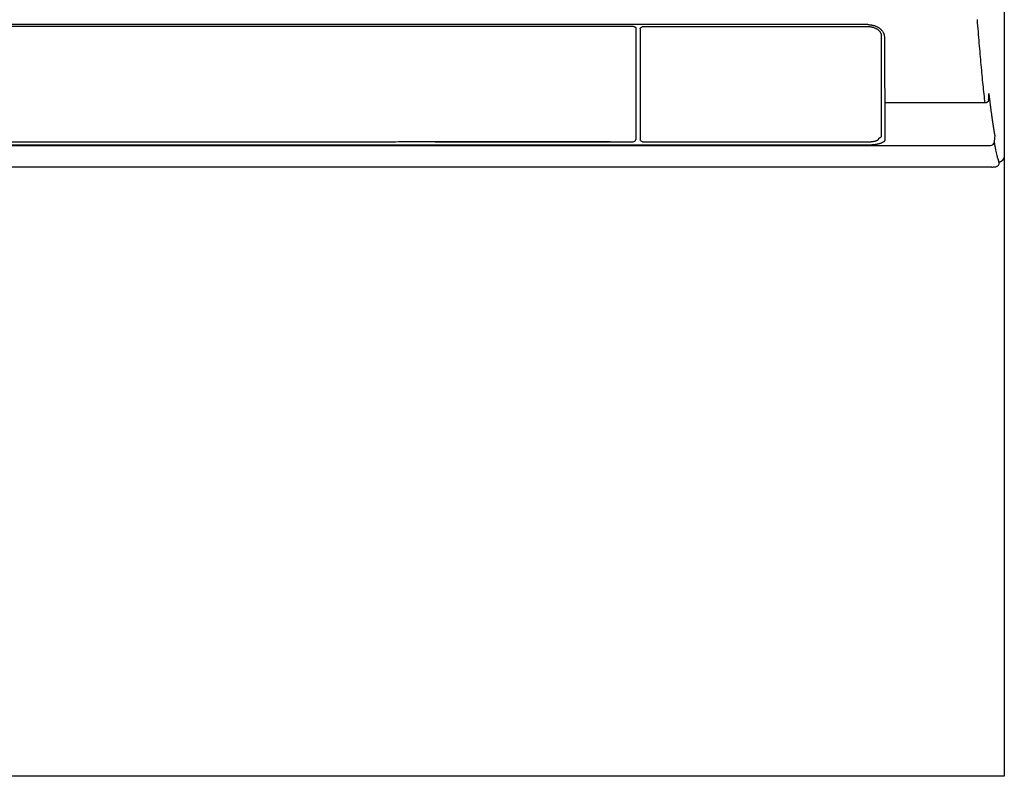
# Model space of a CAD drawing. Header units: inches. Extents: x 67073 to 287261, y -76160 to 48412.
# Tile 44 of 117: x 83806 to 83836, y -42260 to -42237. Entities that reach past the tile are written whole.
import ezdxf

# ---------------------------------------------------------------- set-up
doc = ezdxf.new("R2010")
doc.units = ezdxf.units.IN
doc.header["$MEASUREMENT"] = 0
doc.layers.add('DVM_INDOOR', color=7, linetype='Continuous')
doc.layers.add('DVM_USER', color=7, linetype='Continuous')

# ---------------------------------------------------------------- blocks, each defined once
blk = doc.blocks.new('RAC_ID_WM_AIRISE_WF_820x299x215_WF_F')
at = {"layer": 'DVM_INDOOR', "color": 0}
for p, q in [((410, -12.35), (410, -297.49)), ((352.04, -241.84), (-352.04, -241.84)), ((252.42, -242.67), (-354.98, -242.67)), ((255.34, -243.61), (255.35, -290.73)), ((357.73, -246.58), (357.73, -288.83)), ((359.05, -247.09), (359.25, -290.76)), ((401.83, -275.1), (359.24, -275.14)), ((404.7, -302.34), (-404.7, -302.34))]:
    blk.add_line(p, q, dxfattribs=at)
for centre, major_axis, ratio, start_param, end_param in [((252.38, -290.67), (-1, 0), 0.949464, 1.571224, 3.088098), ((404.19, -291.78), (-1.48, -0.27), 0.956631, 1.398708, 2.893267)]:
    blk.add_ellipse(centre, major_axis=major_axis, ratio=ratio, start_param=start_param, end_param=end_param, dxfattribs=at)
at = {"layer": 'DVM_INDOOR', "color": 0, "extrusion": (0, 0, -1)}
blk.add_ellipse((256.34, -290.68), major_axis=(1, 0), ratio=0.949464, start_param=1.571224, end_param=3.088098, dxfattribs=at)
at = {"layer": 'DVM_INDOOR', "color": 0}
for points, knots in [([(352.04, -241.84), (352.28, -241.84), (352.75, -241.86), (353.21, -241.91), (353.56, -241.97), (353.67, -241.99), (353.84, -242.02), (353.9, -242.03), (354.01, -242.06), (354.07, -242.07), (354.35, -242.14), (354.57, -242.2), (355, -242.34), (355.2, -242.42), (355.61, -242.59), (355.81, -242.68), (356.04, -242.8), (356.09, -242.83), (356.18, -242.88), (356.23, -242.91), (356.37, -242.99), (356.46, -243.04), (356.72, -243.21), (356.89, -243.33), (357.2, -243.58), (357.35, -243.71), (357.56, -243.91), (357.63, -243.98), (357.73, -244.08), (357.76, -244.11), (357.83, -244.19), (357.86, -244.22), (358.14, -244.54), (358.35, -244.84), (358.6, -245.3), (358.67, -245.46), (358.76, -245.66), (358.77, -245.7), (358.8, -245.78), (358.85, -245.9), (358.88, -246.02), (358.95, -246.27), (359.02, -246.59), (359.05, -246.92), (359.05, -247.09)], [0, 0, 0, 0, 0.0625, 0.125, 0.125, 0.15625, 0.15625, 0.171875, 0.171875, 0.1875, 0.1875, 0.25, 0.25, 0.3125, 0.3125, 0.375, 0.375, 0.390625, 0.390625, 0.40625, 0.40625, 0.4375, 0.4375, 0.5, 0.5, 0.5625, 0.5625, 0.59375, 0.59375, 0.609375, 0.609375, 0.625, 0.625, 0.75, 0.75, 0.8125, 0.8125, 0.828125, 0.828125, 0.84375, 0.875, 0.875, 0.9375, 1, 1, 1, 1]), ([(401.83, -275.1), (401.7, -273.89), (401.56, -272.65), (401.28, -270.1), (401.14, -268.79), (400.73, -264.76), (400.46, -261.93), (399.91, -256.02), (399.64, -252.94), (399.1, -246.52), (398.84, -243.19), (398.57, -239.74)], [0, 0, 0, 0, 0.125, 0.125, 0.25, 0.25, 0.5, 0.5, 0.75, 0.75, 1, 1, 1, 1]), ([(252.42, -242.67), (252.43, -242.67), (252.44, -242.67), (252.46, -242.67), (252.47, -242.67), (252.49, -242.67), (252.5, -242.67), (252.52, -242.67), (252.54, -242.68), (252.55, -242.68), (252.57, -242.68), (252.58, -242.68), (252.6, -242.68), (252.62, -242.69), (252.63, -242.69), (252.65, -242.69), (252.66, -242.69), (252.68, -242.7), (252.69, -242.7), (252.71, -242.7), (252.72, -242.7), (252.74, -242.71), (252.76, -242.71), (252.77, -242.71), (252.81, -242.72), (252.87, -242.74), (252.95, -242.76), (253.02, -242.79), (253.09, -242.83), (253.15, -242.86), (253.21, -242.9), (253.26, -242.94), (253.29, -242.97), (253.31, -242.99), (253.32, -243), (253.32, -243.01), (253.33, -243.02), (253.34, -243.03), (253.35, -243.05), (253.35, -243.06), (253.36, -243.07), (253.36, -243.08), (253.37, -243.1), (253.37, -243.11), (253.37, -243.13), (253.38, -243.14), (253.38, -243.15), (253.38, -243.16)], [0, 0, 0, 0, 0.010766, 0.021538, 0.032317, 0.043103, 0.053897, 0.064699, 0.07551, 0.086331, 0.097161, 0.108003, 0.118855, 0.129718, 0.140594, 0.151481, 0.16238, 0.173293, 0.184218, 0.195156, 0.206107, 0.217072, 0.22805, 0.239042, 0.250048, 0.3116, 0.373754, 0.436539, 0.500004, 0.558412, 0.619488, 0.683304, 0.749904, 0.764686, 0.779941, 0.795669, 0.811872, 0.828548, 0.845697, 0.863321, 0.881418, 0.89999, 0.919036, 0.938559, 0.958559, 0.979039, 1, 1, 1, 1]), ([(253.38, -243.16), (253.38, -243.83), (253.38, -244.5), (253.38, -245.84), (253.38, -246.5), (253.38, -248.47), (253.38, -251.05), (253.38, -253.55), (253.38, -255.39), (253.38, -256), (253.38, -257.21), (253.38, -257.8), (253.38, -258.99), (253.38, -259.87), (253.38, -260.74), (253.38, -261.31), (253.38, -261.6), (253.38, -263.03), (253.38, -265.26), (253.38, -267.4), (253.38, -268.98), (253.38, -269.49), (253.38, -270.52), (253.38, -271.03), (253.38, -272.53), (253.38, -273.5), (253.38, -274.69), (253.38, -274.93), (253.38, -275.4), (253.38, -276.1), (253.38, -276.79), (253.38, -278.14), (253.38, -279.02), (253.38, -280.3), (253.38, -280.93), (253.38, -281.54), (253.38, -281.95), (253.38, -282.15), (253.38, -283.16), (253.38, -283.93), (253.38, -284.87), (253.38, -285.06), (253.38, -285.42), (253.38, -285.61), (253.38, -286.15), (253.38, -286.51), (253.38, -287.55), (253.38, -288.89), (253.38, -290.13), (253.38, -290.72)], [0, 0, 0, 0, 0.03125, 0.03125, 0.0625, 0.0625, 0.125, 0.1875, 0.1875, 0.21875, 0.21875, 0.25, 0.25, 0.28125, 0.296875, 0.296875, 0.3125, 0.3125, 0.375, 0.4375, 0.4375, 0.46875, 0.46875, 0.5, 0.5, 0.5625, 0.5625, 0.578125, 0.578125, 0.59375, 0.625, 0.625, 0.6875, 0.6875, 0.71875, 0.734375, 0.734375, 0.75, 0.75, 0.8125, 0.8125, 0.828125, 0.828125, 0.84375, 0.84375, 0.875, 0.875, 0.9375, 1, 1, 1, 1]), ([(255.38, -243.45), (255.38, -243.44), (255.39, -243.43), (255.39, -243.41), (255.41, -243.39), (255.44, -243.34), (255.46, -243.31), (255.48, -243.28), (255.49, -243.27), (255.5, -243.25), (255.51, -243.24), (255.55, -243.2), (255.59, -243.16), (255.64, -243.11), (255.66, -243.09), (255.7, -243.06), (255.72, -243.04), (255.78, -242.99), (255.83, -242.95), (255.92, -242.89), (255.96, -242.86), (256.06, -242.8), (256.11, -242.77), (256.18, -242.73), (256.21, -242.71), (256.26, -242.69), (256.28, -242.67), (256.31, -242.66)], [0, 0, 0, 0, 0.03125, 0.03125, 0.0625, 0.125, 0.1875, 0.1875, 0.21875, 0.21875, 0.25, 0.25, 0.375, 0.375, 0.4375, 0.4375, 0.5, 0.5, 0.625, 0.625, 0.75, 0.75, 0.875, 0.875, 0.9375, 0.9375, 1, 1, 1, 1]), ([(352.05, -242.66), (352.24, -242.66), (352.43, -242.67), (352.8, -242.7), (353.17, -242.74), (353.54, -242.8), (353.76, -242.85), (353.81, -242.86), (353.9, -242.88), (353.94, -242.89), (354.07, -242.93), (354.16, -242.95), (354.42, -243.03), (354.76, -243.14), (355.08, -243.27), (355.31, -243.38), (355.38, -243.42), (355.5, -243.48), (355.53, -243.5), (355.61, -243.54), (355.64, -243.56), (355.82, -243.66), (355.96, -243.75), (356.22, -243.93), (356.34, -244.03), (356.52, -244.18), (356.6, -244.25), (356.68, -244.33), (356.74, -244.38), (356.76, -244.41), (356.89, -244.54), (356.98, -244.65), (357.16, -244.88), (357.31, -245.11), (357.43, -245.34), (357.5, -245.49), (357.51, -245.52), (357.54, -245.58), (357.55, -245.62), (357.58, -245.71), (357.6, -245.77), (357.66, -245.95), (357.71, -246.2), (357.73, -246.45), (357.73, -246.58)], [0, 0, 0, 0, 0.0625, 0.0625, 0.125, 0.1875, 0.1875, 0.203125, 0.203125, 0.21875, 0.21875, 0.25, 0.25, 0.3125, 0.375, 0.375, 0.40625, 0.40625, 0.421875, 0.421875, 0.4375, 0.4375, 0.5, 0.5, 0.5625, 0.5625, 0.59375, 0.609375, 0.609375, 0.625, 0.625, 0.6875, 0.6875, 0.75, 0.8125, 0.8125, 0.828125, 0.828125, 0.84375, 0.84375, 0.875, 0.875, 0.9375, 1, 1, 1, 1]), ([(403.44, -271.2), (403.87, -274.85), (404.01, -275.95), (404.16, -277.13), (404.17, -277.26), (404.21, -277.53), (404.26, -277.91), (404.38, -278.81), (404.48, -279.55), (404.54, -280.04)], [0, 0, 0, 0, 0.5, 0.5, 0.5625, 0.5625, 0.625, 0.75, 1, 1, 1, 1]), ([(403.34, -273.85), (403.33, -273.93), (403.32, -274.01), (403.29, -274.13), (403.27, -274.17), (403.24, -274.25), (403.23, -274.29), (403.17, -274.41), (403.12, -274.48), (403.04, -274.58), (403.01, -274.61), (402.95, -274.68), (402.91, -274.71), (402.81, -274.79), (402.73, -274.84), (402.63, -274.9), (402.61, -274.91), (402.57, -274.93), (402.55, -274.94), (402.49, -274.97), (402.44, -274.99), (402.31, -275.03), (402.22, -275.06), (402.08, -275.08), (402.03, -275.09), (401.93, -275.09), (401.88, -275.1), (401.83, -275.1)], [0, 0, 0, 0, 0.125, 0.125, 0.1875, 0.1875, 0.25, 0.25, 0.375, 0.375, 0.4375, 0.4375, 0.5, 0.5, 0.625, 0.625, 0.65625, 0.65625, 0.6875, 0.6875, 0.75, 0.75, 0.875, 0.875, 0.9375, 0.9375, 1, 1, 1, 1]), ([(404.62, -280.65), (404.63, -280.67), (404.64, -280.73), (404.65, -280.81), (404.66, -280.89), (404.67, -280.97), (404.68, -281.03), (404.68, -281.05)], [0, 0, 0, 0, 0.200573, 0.40086, 0.600859, 0.800573, 1, 1, 1, 1]), ([(404.68, -281.05), (404.69, -281.08), (404.69, -281.14), (404.7, -281.22), (404.72, -281.3), (404.73, -281.38), (404.74, -281.46), (404.75, -281.57), (404.77, -281.71), (404.8, -281.88), (404.82, -282.05), (404.85, -282.22), (404.87, -282.39), (404.9, -282.56), (404.92, -282.73), (404.95, -282.89), (404.97, -283.05), (404.99, -283.22), (405.02, -283.38), (405.04, -283.54), (405.06, -283.7), (405.09, -283.85), (405.11, -284.01), (405.14, -284.16), (405.16, -284.32), (405.18, -284.47), (405.21, -284.62), (405.23, -284.77), (405.25, -284.92), (405.28, -285.07), (405.3, -285.21), (405.32, -285.36), (405.34, -285.5), (405.37, -285.65), (405.39, -285.79), (405.41, -285.93), (405.44, -286.07), (405.46, -286.2), (405.48, -286.34), (405.5, -286.48), (405.52, -286.61), (405.55, -286.75), (405.57, -286.88), (405.59, -287.01), (405.61, -287.14), (405.63, -287.27), (405.66, -287.4), (405.68, -287.52), (405.7, -287.65), (405.72, -287.77), (405.74, -287.9), (405.76, -288.02), (405.79, -288.14), (405.81, -288.26), (405.83, -288.38), (405.85, -288.5), (405.87, -288.62), (405.89, -288.73), (405.91, -288.85), (405.93, -288.96), (405.95, -289.04), (405.95, -289.08)], [0, 0, 0, 0, 0.00861, 0.017207, 0.025792, 0.034365, 0.042926, 0.051474, 0.070303, 0.089095, 0.10785, 0.126567, 0.145248, 0.163893, 0.1825, 0.201071, 0.219605, 0.238103, 0.256564, 0.274989, 0.293378, 0.311731, 0.330047, 0.348328, 0.366573, 0.384782, 0.402955, 0.421092, 0.439194, 0.45726, 0.475291, 0.493287, 0.511247, 0.529171, 0.547061, 0.564915, 0.582735, 0.600519, 0.618268, 0.635983, 0.653662, 0.671307, 0.688917, 0.706492, 0.724032, 0.741538, 0.759009, 0.776446, 0.793848, 0.811216, 0.82855, 0.845849, 0.863113, 0.880344, 0.89754, 0.914702, 0.93183, 0.948924, 0.965983, 0.983009, 1, 1, 1, 1]), ([(224.66, -291.64), (221.92, -291.64), (216.4, -291.65), (208.05, -291.66), (199.55, -291.67), (190.9, -291.68), (182.11, -291.69), (173.17, -291.69), (164.08, -291.7), (154.85, -291.71), (145.47, -291.72), (135.95, -291.72), (126.27, -291.73), (116.45, -291.74), (106.49, -291.74), (96.37, -291.75), (86.12, -291.76), (75.71, -291.76), (65.16, -291.77), (54.46, -291.77), (43.61, -291.78), (32.62, -291.78), (21.48, -291.78), (10.2, -291.79), (-1.24, -291.79), (-12.82, -291.79), (-24.54, -291.79), (-36.41, -291.79), (-48.43, -291.79), (-57.77, -291.79), (-64.38, -291.79), (-68.19, -291.79), (-71.97, -291.79), (-75.73, -291.79), (-79.47, -291.79), (-83.17, -291.79), (-86.85, -291.79), (-90.51, -291.79), (-94.14, -291.79), (-97.74, -291.79), (-101.32, -291.79), (-104.87, -291.79), (-108.39, -291.79), (-111.89, -291.79), (-115.37, -291.79), (-118.81, -291.78), (-122.24, -291.78), (-125.63, -291.78), (-129, -291.78), (-132.34, -291.78), (-135.66, -291.78), (-138.95, -291.78), (-142.22, -291.78), (-145.46, -291.78), (-148.67, -291.77), (-151.86, -291.77), (-155.02, -291.77), (-158.16, -291.77), (-161.27, -291.77), (-164.35, -291.77), (-167.41, -291.77), (-170.44, -291.76), (-173.44, -291.76), (-176.42, -291.76), (-179.38, -291.76), (-182.31, -291.76), (-185.21, -291.76), (-188.08, -291.76), (-190.93, -291.75), (-193.76, -291.75), (-196.55, -291.75), (-199.33, -291.75), (-202.07, -291.75), (-204.79, -291.75), (-207.49, -291.74), (-210.15, -291.74), (-212.8, -291.74), (-215.41, -291.74), (-218, -291.74), (-220.57, -291.73), (-223.1, -291.73), (-225.62, -291.73), (-228.1, -291.73), (-230.56, -291.73), (-233, -291.73), (-235.4, -291.72), (-237.79, -291.72), (-240.14, -291.72), (-242.47, -291.72), (-244.78, -291.72), (-247.05, -291.71), (-249.31, -291.71), (-251.53, -291.71), (-253.73, -291.71), (-255.91, -291.71), (-258.06, -291.71), (-260.18, -291.7), (-262.27, -291.7), (-264.35, -291.7), (-266.39, -291.7), (-268.41, -291.7), (-270.4, -291.69), (-272.37, -291.69), (-274.31, -291.69), (-276.22, -291.69), (-278.11, -291.69), (-279.97, -291.69), (-281.81, -291.68), (-283.62, -291.68), (-285.4, -291.68), (-287.16, -291.68), (-288.9, -291.68), (-290.6, -291.67), (-292.28, -291.67), (-293.94, -291.67), (-295.57, -291.67), (-297.17, -291.67), (-298.75, -291.67), (-300.3, -291.66), (-301.82, -291.66), (-303.32, -291.66), (-304.79, -291.66), (-306.24, -291.66), (-307.66, -291.66), (-309.06, -291.66), (-310.42, -291.65), (-311.77, -291.65), (-313.08, -291.65), (-314.38, -291.65), (-315.64, -291.65), (-316.88, -291.65), (-318.09, -291.65), (-319.28, -291.64), (-320.44, -291.64), (-321.58, -291.64), (-322.68, -291.64), (-323.77, -291.64), (-324.82, -291.64), (-325.86, -291.64), (-326.86, -291.63), (-327.84, -291.63), (-328.79, -291.63), (-329.72, -291.63), (-330.62, -291.63), (-331.5, -291.63), (-332.35, -291.63), (-333.17, -291.63), (-333.97, -291.63), (-334.74, -291.62), (-335.48, -291.62), (-336.2, -291.62), (-336.9, -291.62), (-337.56, -291.62), (-338.21, -291.62), (-338.82, -291.62), (-339.41, -291.62), (-339.97, -291.62), (-340.51, -291.62), (-341.02, -291.62), (-341.51, -291.62), (-341.97, -291.62), (-342.4, -291.61), (-342.81, -291.61), (-343.19, -291.61), (-343.55, -291.61), (-343.88, -291.61), (-344.18, -291.61), (-344.46, -291.61), (-344.71, -291.61), (-344.94, -291.61), (-345.14, -291.61), (-345.31, -291.61), (-345.46, -291.61), (-345.58, -291.61), (-345.68, -291.61), (-345.73, -291.61), (-345.75, -291.61)], [0, 0, 0, 0, 0.014387, 0.029031, 0.043932, 0.059091, 0.074506, 0.090178, 0.106108, 0.122294, 0.138737, 0.155438, 0.172395, 0.18961, 0.207082, 0.22481, 0.242796, 0.261039, 0.279538, 0.298295, 0.317309, 0.33658, 0.356108, 0.375893, 0.395935, 0.416234, 0.43679, 0.457603, 0.478673, 0.5, 0.506727, 0.513408, 0.520044, 0.526634, 0.533178, 0.539677, 0.546131, 0.552539, 0.558901, 0.565218, 0.571489, 0.577715, 0.583895, 0.59003, 0.596119, 0.602163, 0.608161, 0.614113, 0.62002, 0.625882, 0.631697, 0.637468, 0.643192, 0.648872, 0.654505, 0.660093, 0.665636, 0.671133, 0.676584, 0.68199, 0.687351, 0.692666, 0.697935, 0.703159, 0.708337, 0.713469, 0.718557, 0.723598, 0.728594, 0.733545, 0.73845, 0.743309, 0.748123, 0.752891, 0.757614, 0.762291, 0.766923, 0.771509, 0.776049, 0.780544, 0.784994, 0.789398, 0.793756, 0.798069, 0.802336, 0.806558, 0.810734, 0.814864, 0.81895, 0.822989, 0.826983, 0.830932, 0.834834, 0.838692, 0.842504, 0.84627, 0.849991, 0.853666, 0.857295, 0.860879, 0.864418, 0.867911, 0.871358, 0.87476, 0.878117, 0.881427, 0.884693, 0.887912, 0.891086, 0.894215, 0.897298, 0.900336, 0.903328, 0.906274, 0.909175, 0.91203, 0.91484, 0.917604, 0.920323, 0.922996, 0.925624, 0.928206, 0.930742, 0.933233, 0.935679, 0.938078, 0.940433, 0.942741, 0.945005, 0.947222, 0.949395, 0.951521, 0.953602, 0.955638, 0.957628, 0.959572, 0.961471, 0.963324, 0.965132, 0.966894, 0.968611, 0.970282, 0.971907, 0.973488, 0.975022, 0.976511, 0.977954, 0.979352, 0.980704, 0.982011, 0.983272, 0.984488, 0.985658, 0.986783, 0.987862, 0.988895, 0.989883, 0.990826, 0.991722, 0.992574, 0.993379, 0.99414, 0.994854, 0.995523, 0.996147, 0.996725, 0.997257, 0.997744, 0.998186, 0.998582, 0.998932, 0.999237, 0.999496, 0.999709, 0.999877, 1, 1, 1, 1]), ([(168.15, -291.7), (169.47, -291.7), (173.32, -291.69), (179.68, -291.69), (187.06, -291.68), (194.13, -291.68), (200.43, -291.67), (206.65, -291.66), (213.43, -291.66), (221.74, -291.65), (231.25, -291.64), (237.99, -291.63), (241.45, -291.63)], [0, 0, 0, 0, 0.054087, 0.157743, 0.260169, 0.356362, 0.446801, 0.518284, 0.610737, 0.72416, 0.858554, 1, 1, 1, 1]), ([(241.45, -291.62), (241.45, -291.62), (241.45, -291.62), (241.45, -291.62), (241.45, -291.62), (241.46, -291.62), (241.46, -291.62), (241.47, -291.62), (241.47, -291.62), (241.48, -291.62), (241.49, -291.62), (241.5, -291.63), (241.51, -291.63), (241.53, -291.63), (241.58, -291.63), (241.62, -291.63), (241.68, -291.64), (241.71, -291.64), (241.8, -291.64), (241.86, -291.65), (241.98, -291.65), (242.04, -291.65), (242.16, -291.65), (242.22, -291.66), (242.35, -291.66), (242.41, -291.66), (242.47, -291.66)], [0, 0, 0, 0, 0.00383, 0.00383, 0.009334, 0.009334, 0.020341, 0.020341, 0.031349, 0.031349, 0.053364, 0.053364, 0.075378, 0.075378, 0.119408, 0.207467, 0.207467, 0.295526, 0.295526, 0.471645, 0.471645, 0.647763, 0.647763, 0.823882, 0.823882, 1, 1, 1, 1]), ([(256.34, -291.63), (256.51, -291.63), (256.67, -291.63), (257.14, -291.63), (257.81, -291.63), (261.14, -291.63), (263.81, -291.63), (277.14, -291.63), (287.81, -291.63), (316.36, -291.63), (334.24, -291.63), (352.12, -291.63)], [0, 0, 0, 0, 0.005097, 0.005097, 0.025902, 0.025902, 0.109122, 0.109122, 0.442001, 0.442001, 1, 1, 1, 1]), ([(359.25, -290.76), (359.25, -290.84), (359.24, -290.92), (359.21, -291.02), (359.2, -291.04), (359.19, -291.07), (359.17, -291.13), (359.14, -291.19), (359.07, -291.3), (358.95, -291.45), (358.79, -291.59), (358.66, -291.7), (358.61, -291.73), (358.53, -291.78), (358.51, -291.8), (358.45, -291.83), (358.43, -291.85), (358.29, -291.93), (358.04, -292.06), (357.76, -292.18), (357.47, -292.29), (357.31, -292.34), (357.1, -292.41), (357.05, -292.42), (356.97, -292.45), (356.84, -292.49), (356.7, -292.52), (356.43, -292.59), (356.23, -292.63), (355.99, -292.69), (355.94, -292.7), (355.83, -292.72), (355.68, -292.74), (355.53, -292.77), (355.21, -292.82), (355, -292.85), (354.56, -292.91), (354.33, -292.93), (353.99, -292.96), (353.87, -292.97), (353.64, -292.99), (353.52, -293), (353.17, -293.02), (352.93, -293.03), (352.45, -293.05), (352.21, -293.05), (351.97, -293.05)], [0, 0, 0, 0, 0.0625, 0.0625, 0.078125, 0.078125, 0.09375, 0.125, 0.125, 0.1875, 0.25, 0.25, 0.28125, 0.28125, 0.296875, 0.296875, 0.3125, 0.3125, 0.375, 0.4375, 0.4375, 0.5, 0.5, 0.515625, 0.515625, 0.53125, 0.5625, 0.5625, 0.625, 0.625, 0.640625, 0.640625, 0.65625, 0.6875, 0.6875, 0.75, 0.75, 0.8125, 0.8125, 0.84375, 0.84375, 0.875, 0.875, 0.9375, 0.9375, 1, 1, 1, 1]), ([(352.12, -291.63), (352.13, -291.63), (352.16, -291.63), (352.2, -291.63), (352.23, -291.63), (352.27, -291.63), (352.31, -291.63), (352.34, -291.63), (352.38, -291.63), (352.42, -291.63), (352.46, -291.63), (352.49, -291.63), (352.53, -291.62), (352.57, -291.62), (352.6, -291.62), (352.64, -291.62), (352.68, -291.62), (352.71, -291.62), (352.75, -291.62), (352.79, -291.62), (352.82, -291.61), (352.86, -291.61), (352.9, -291.61), (352.93, -291.61), (352.97, -291.61), (353, -291.6), (353.04, -291.6), (353.08, -291.6), (353.11, -291.6), (353.15, -291.6), (353.18, -291.59), (353.22, -291.59), (353.26, -291.59), (353.29, -291.59), (353.33, -291.58), (353.36, -291.58), (353.4, -291.58), (353.43, -291.57), (353.47, -291.57), (353.5, -291.57), (353.54, -291.56), (353.57, -291.56), (353.61, -291.56), (353.64, -291.55), (353.68, -291.55), (353.71, -291.55), (353.75, -291.54), (353.78, -291.54), (353.82, -291.53), (353.85, -291.53), (353.89, -291.53), (353.92, -291.52), (354.09, -291.5), (354.39, -291.46), (354.79, -291.38), (355.17, -291.29), (355.49, -291.2), (355.77, -291.1), (356, -291), (356.19, -290.9), (356.36, -290.79), (356.45, -290.71), (356.5, -290.65), (356.53, -290.63), (356.55, -290.6), (356.56, -290.58), (356.58, -290.56), (356.6, -290.53), (356.61, -290.5), (356.63, -290.48), (356.64, -290.45), (356.65, -290.42), (356.67, -290.4), (356.68, -290.37), (356.69, -290.34), (356.7, -290.31), (356.7, -290.28), (356.71, -290.25), (356.71, -290.22), (356.72, -290.19), (356.72, -290.15), (356.73, -290.12), (356.73, -290.09), (356.73, -290.07), (356.73, -290.05)], [0, 0, 0, 0, 0.004987, 0.009965, 0.014936, 0.0199, 0.024856, 0.029806, 0.034749, 0.039685, 0.044616, 0.049541, 0.05446, 0.059374, 0.064283, 0.069188, 0.074088, 0.078984, 0.083877, 0.088765, 0.093651, 0.098533, 0.103413, 0.108291, 0.113166, 0.11804, 0.122912, 0.127782, 0.132652, 0.137521, 0.14239, 0.147259, 0.152128, 0.156997, 0.161867, 0.166738, 0.171611, 0.176485, 0.181361, 0.186239, 0.191119, 0.196003, 0.200889, 0.205779, 0.210672, 0.21557, 0.220471, 0.225377, 0.230288, 0.235203, 0.240124, 0.245051, 0.249983, 0.313385, 0.375686, 0.437539, 0.499607, 0.551113, 0.601389, 0.650856, 0.699952, 0.749128, 0.758829, 0.768674, 0.778666, 0.788808, 0.799104, 0.809556, 0.820168, 0.830941, 0.841879, 0.852983, 0.864257, 0.875702, 0.887321, 0.899115, 0.911086, 0.923237, 0.935569, 0.948083, 0.960782, 0.973667, 0.986739, 1, 1, 1, 1]), ([(357.73, -289.13), (357.73, -289.19), (357.72, -289.25), (357.69, -289.37), (357.67, -289.43), (357.62, -289.54), (357.59, -289.59), (357.52, -289.7), (357.47, -289.74), (357.38, -289.83), (357.33, -289.87), (357.22, -289.93), (357.17, -289.96), (357.05, -290.01), (356.98, -290.03), (356.86, -290.05), (356.79, -290.05), (356.73, -290.05)], [0, 0, 0, 0, 0.125, 0.125, 0.25, 0.25, 0.375, 0.375, 0.5, 0.5, 0.625, 0.625, 0.75, 0.75, 0.875, 0.875, 1, 1, 1, 1]), ([(405.69, -291.94), (405.74, -292.22), (405.82, -292.63), (405.89, -293.02), (405.94, -293.28), (405.97, -293.41), (406.09, -294.04), (406.19, -294.53), (406.47, -295.91), (406.65, -296.73), (406.85, -297.54), (406.88, -297.63), (406.92, -297.81), (406.94, -297.9), (407.01, -298.15), (407.14, -298.64), (407.26, -299.07), (407.51, -299.87), (407.67, -300.3), (407.82, -300.64)], [0, 0, 0, 0, 0.0625, 0.09375, 0.09375, 0.125, 0.125, 0.25, 0.25, 0.5, 0.5, 0.53125, 0.53125, 0.5625, 0.5625, 0.625, 0.75, 0.75, 1, 1, 1, 1]), ([(351.97, -293.05), (351.63, -293.05), (351.3, -293.05), (349.63, -293.05), (348.3, -293.05), (341.63, -293.05), (336.3, -293.05), (309.63, -293.05), (288.3, -293.05), (181.63, -293.05), (96.29, -293.05), (-111.6, -293.05), (-234.16, -293.05), (-356.52, -293.05)], [0, 0, 0, 0, 0.001411, 0.001411, 0.007056, 0.007056, 0.029633, 0.029633, 0.119944, 0.119944, 0.481188, 0.481188, 1, 1, 1, 1]), ([(404.7, -302.34), (404.79, -302.34), (405.16, -302.34), (405.81, -302.31), (406.43, -302.24), (406.96, -302.07), (407.52, -301.63), (407.8, -301.13), (407.81, -300.86), (407.81, -300.8)], [0, 0, 0, 0, 0.049718, 0.22402, 0.425714, 0.642156, 0.798838, 0.955624, 1, 1, 1, 1]), ([(407.82, -300.64), (407.82, -300.64), (407.82, -300.64), (407.82, -300.64), (407.82, -300.64), (407.82, -300.65), (407.83, -300.66), (407.83, -300.67), (407.83, -300.67), (407.83, -300.68), (407.83, -300.69), (407.84, -300.71), (407.84, -300.74), (407.83, -300.76)], [0, 0, 0, 0, 0.032175, 0.032175, 0.06435, 0.1287, 0.257401, 0.257401, 0.386101, 0.386101, 0.514801, 0.514801, 1, 1, 1, 1]), ([(410, -297.49), (410, -297.59), (410, -297.68), (409.98, -297.88), (409.96, -297.98), (409.92, -298.17), (409.9, -298.26), (409.86, -298.41), (409.84, -298.45), (409.81, -298.55), (409.79, -298.59), (409.73, -298.73), (409.65, -298.9), (409.55, -299.07), (409.48, -299.17), (409.47, -299.19), (409.44, -299.23), (409.42, -299.25), (409.38, -299.31), (409.35, -299.35), (409.26, -299.47), (409.12, -299.61), (408.98, -299.74), (408.87, -299.84), (408.83, -299.87), (408.75, -299.93), (408.71, -299.95), (408.59, -300.04), (408.42, -300.14), (408.15, -300.26), (407.97, -300.33), (407.87, -300.36), (407.86, -300.36), (407.85, -300.36)], [0, 0, 0, 0, 0.07642, 0.07642, 0.152841, 0.152841, 0.229261, 0.229261, 0.267472, 0.267472, 0.305682, 0.305682, 0.382102, 0.458523, 0.458523, 0.477628, 0.477628, 0.496733, 0.496733, 0.534943, 0.534943, 0.611364, 0.687784, 0.687784, 0.725994, 0.725994, 0.764204, 0.764204, 0.840625, 0.917045, 0.993466, 0.993466, 1, 1, 1, 1])]:
    blk.add_open_spline(points, degree=3, knots=knots, dxfattribs=at)
for points, degree in [([(255.34, -243.61), (255.34, -243.58), (255.34, -243.53), (255.36, -243.47), (255.38, -243.45)], 3), ([(256.31, -242.66), (288.22, -242.66), (320.14, -242.66), (352.05, -242.66)], 3), ([(403.34, -273.85), (403.37, -272.97), (403.41, -272.08), (403.44, -271.2)], 3), ([(403.45, -271.12), (403.44, -271.15), (403.44, -271.17), (403.44, -271.2)], 3), ([(404.54, -280.04), (404.57, -280.24), (404.6, -280.44), (404.62, -280.65)], 3), ([(242.47, -291.62), (236.53, -291.63), (230.59, -291.63), (224.66, -291.64)], 3), ([(242.47, -291.66), (242.47, -291.68), (242.47, -291.67), (242.47, -291.62)], 3), ([(242.47, -291.62), (245.77, -291.62), (249.07, -291.62), (252.38, -291.62)], 3), ([(357.73, -288.83), (357.73, -288.93), (357.73, -289.03), (357.73, -289.13)], 3), ([(405.68, -291.87), (405.69, -291.89), (405.69, -291.92), (405.69, -291.94)], 3), ([(405.95, -289.08), (405.87, -290.03), (405.78, -290.99), (405.69, -291.94)], 3), ([(405.95, -289.08), (405.96, -289.08), (405.96, -289.09), (405.96, -289.09)], 3), ([(-358.87, -293.22), (358.78, -293.22)], 1), ([(358.78, -293.22), (359.75, -293.22)], 1), ([(359.75, -293.22), (404.19, -293.22)], 1)]:
    blk.add_open_spline(points, degree=degree, dxfattribs=at)
blk = doc.blocks.new('DVM_DIAGRAM_SYSTEM1')
at = {"color": 254}
blk.add_lwpolyline([(4626.7, -1170), (5226.7, -1170), (5226.7, -1770), (4626.7, -1770)], close=True, dxfattribs=at)
at = {"color": 7, "xscale": 0.73170731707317, "yscale": 0.73170731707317, "zscale": 0.73170731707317}
blk.add_blockref('RAC_ID_WM_AIRISE_WF_820x299x215_WF_F', (4926.7, -1359.38), dxfattribs=at)

msp = doc.modelspace()

# ---------------------------------------------------------------- block references
at = {"layer": 'DVM_USER', "xscale": 0.1000000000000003, "yscale": 0.1000000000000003, "zscale": 0.1000000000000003}
msp.add_blockref('DVM_DIAGRAM_SYSTEM1', (83313.637, -42083.072, 0), dxfattribs=at)

doc.saveas('drawing.dxf')
